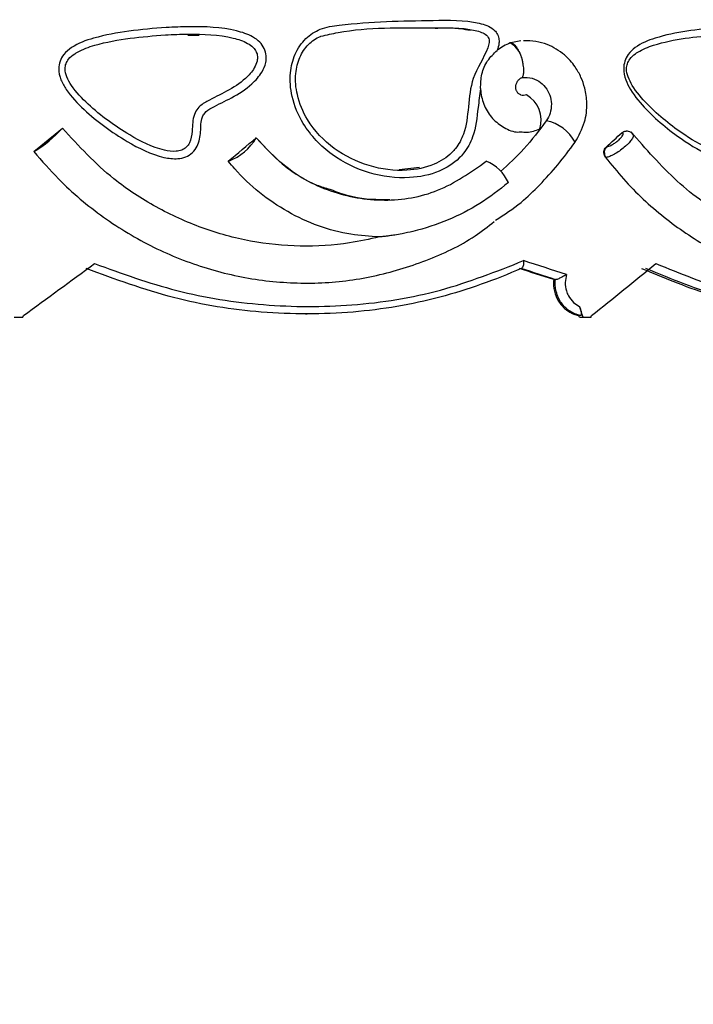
# Model space of a CAD drawing. Header units: millimetres. Extents: x 59 to 109, y 26 to 144.
# Tile 115 of 158: x 81.64 to 83.46, y 88.96 to 91.62. Entities that reach past the tile are written whole.
import ezdxf

# ---------------------------------------------------------------- set-up
doc = ezdxf.new("R2010")
doc.units = ezdxf.units.MM
doc.styles.add('SLDTEXTSTYLE0', font='TXT', dxfattribs={"width": 0.75})
doc.dimstyles.new('SLDDIMSTYLE0', dxfattribs={"dimtxt": 3.5, "dimasz": 3.302, "dimexe": 0, "dimexo": 0.0625, "dimgap": 0.875, "dimtad": 1, "dimdec": 0, "dimlfac": 20, "dimrnd": 1e-09, "dimzin": 12, "dimdsep": 46, "dimtxsty": 'SLDTEXTSTYLE0', "dimsah": 1, "dimcen": 0.09, "dimadec": 0, "dimazin": 3, "dimtfac": 1, "dimtdec": 0, "dimtofl": 0, "dimtmove": 0, "dimatfit": 3, "dimfxl": 0, "dimfrac": 2, "dimtolj": 1, "dimtzin": 12, "dimarcsym": 0})
doc.dimstyles.new('SLDDIMSTYLE1', dxfattribs={"dimtxt": 3.5, "dimasz": 3.302, "dimexe": 0, "dimexo": 0.0625, "dimgap": 0.875, "dimtad": 1, "dimdec": 0, "dimlfac": 20, "dimrnd": 1e-09, "dimzin": 12, "dimdsep": 46, "dimtxsty": 'SLDTEXTSTYLE0', "dimsah": 1, "dimcen": 0.09, "dimadec": 0, "dimazin": 3, "dimtfac": 1, "dimtdec": 0, "dimtmove": 0, "dimatfit": 0, "dimfxl": 0, "dimfrac": 2, "dimtolj": 1, "dimtzin": 12, "dimarcsym": 0})

# ---------------------------------------------------------------- blocks, each defined once
blk = doc.blocks.new('_D')
at = {"color": 7, "linetype": 'Continuous', "lineweight": 18}
for p, q in [((78.8835, 143.6649), (108.5588, 143.6649)), ((107.5588, 143.6649), (107.5588, 76.3608)), ((75.8335, 76.3608), (108.5588, 76.3608))]:
    blk.add_line(p, q, dxfattribs=at)
for points in [[(107.5588, 143.6649), (107.0508, 140.3629), (108.0668, 140.3629)], [(107.5588, 76.3608), (108.0668, 79.6628), (107.0508, 79.6628)]]:
    blk.add_solid(points, dxfattribs=at)
at = {"color": 7, "linetype": 'Continuous', "lineweight": 18, "insert": (103.047, 105.5185), "char_height": 3.5, "attachment_point": 1, "rotation": 90, "style": 'SLDTEXTSTYLE0'}
blk.add_mtext('1346', dxfattribs=at)
blk = doc.blocks.new('_D_1')
at = {"color": 7, "linetype": 'Continuous', "lineweight": 18}
for p, q in [((75.6057, 99.2579), (98.8756, 99.2579)), ((97.8756, 99.2579), (97.8756, 76.3608)), ((75.8335, 76.3608), (98.8756, 76.3608))]:
    blk.add_line(p, q, dxfattribs=at)
for points in [[(97.8756, 99.2579), (97.3676, 95.9559), (98.3836, 95.9559)], [(97.8756, 76.3608), (98.3836, 79.6628), (97.3676, 79.6628)]]:
    blk.add_solid(points, dxfattribs=at)
at = {"color": 7, "linetype": 'Continuous', "lineweight": 18, "insert": (93.3639, 85.2455), "char_height": 3.5, "attachment_point": 1, "rotation": 90, "style": 'SLDTEXTSTYLE0'}
blk.add_mtext('458', dxfattribs=at)

msp = doc.modelspace()

# ---------------------------------------------------------------- linework, layer by layer
at = {"color": 7, "linetype": 'Continuous', "lineweight": 25}
for p, q in [((82.09252, 91.58343), (82.12351, 91.58325)), ((82.96668, 91.56248), (82.96518, 91.56195)), ((82.99408, 91.56757), (82.96668, 91.56248)), ((82.72001, 91.22493), (82.66499, 91.21877)), ((83.08724, 90.92114), (83.08299, 90.92114)), ((83.08724, 90.92114), (83.08792, 90.9211)), ((82.41096, 90.82825), (82.41599, 90.82825)), ((81.62327, 90.81948), (81.64646, 90.81948)), ((83.15629, 90.82386), (83.15138, 90.82386)), ((83.15289, 90.81948), (83.16301, 90.81948)), ((83.16301, 90.81948), (83.18419, 90.81948))]:
    msp.add_line(p, q, dxfattribs=at)
for centre, radius, start, end in [((82.93416, 91.50524), 0.06464, 8.15903, 61.32714), ((82.97117, 91.35328), 0.07797, 341.98805, 60.76689), ((81.49976, 91.56095), 0.34219, 301.10935, 317.82103), ((82.1487, 91.38192), 0.1504, 291.39156, 329.33605), ((83.24157, 91.26546), 0.02164, 135.09687, 217.49789), ((81.67623, 91.26921), 0.00128, 270.70701, 285.2165), ((82.20244, 91.24726), 0.0055, 270.53949, 281.66307), ((82.85597, 91.13578), 0.11507, 24.83703, 67.15999), ((81.27766, 91.82084), 4.37867, 298.7805, 347.31289)]:
    msp.add_arc(centre, radius, start, end, dxfattribs=at)
at = {"color": 1, "linetype": 'Continuous', "lineweight": 25}
msp.add_arc((83.04164, 91.24164), 0.11155, 27.38936, 79.01726, dxfattribs=at)
at = {"color": 7, "linetype": 'Continuous', "lineweight": 25}
for centre, major_axis, ratio, start_param, end_param in [((81.28132, 91.29956), (4.57171, 3.73084), 0.046522, 4.7608704, 4.777799), ((81.28132, 91.29956), (4.50541, 3.6022), 0.2206844, 4.9766594, 4.986819), ((81.28132, 91.27349), (4.55859, 3.72568), 0.1039097, 4.8304028, 4.8472973), ((81.28132, 91.39848), (4.55744, 3.31867), 0.1206639, 4.7049397, 4.7472432), ((81.28132, 91.15691), (4.57405, -1.3461), 0.0693552, 1.1781601, 1.205717), ((81.28132, 91.39848), (4.48412, 3.09672), 0.2930092, 4.9419907, 4.9842942), ((81.28132, 91.13601), (4.53404, -1.34025), 0.0696109, 1.1828195, 1.2050363), ((81.2757, 91.13778), (4.55404, -1.34616), 0.0696109, 1.1821945, 1.2043431), ((81.28132, 92.91485), (-4.46287, 12.23544), 0.0822748, 4.510364, 4.5127639), ((81.28132, 93.39781), (4.45319, 15.06509), 0.0696109, 4.5610066, 4.5613013), ((81.28132, 92.91485), (-4.42385, 12.12847), 0.0822748, 4.5088313, 4.5091974), ((81.28132, 93.39781), (3.87763, 15.05529), 0.1612642, 4.581944, 4.5822387)]:
    msp.add_ellipse(centre, major_axis=major_axis, ratio=ratio, start_param=start_param, end_param=end_param, dxfattribs=at)
for points, knots in [([(82.03432, 91.60389), (82.05513, 91.60475), (82.11877, 91.60739), (82.19851, 91.60406), (82.26233, 91.58363), (82.2875, 91.56577), (82.30078, 91.54785), (82.30621, 91.52802), (82.30436, 91.50575), (82.29234, 91.47821), (82.26149, 91.44406), (82.21363, 91.413), (82.1685, 91.3929), (82.14011, 91.37616), (82.12753, 91.35325), (82.12893, 91.32164), (82.12278, 91.28742), (82.10655, 91.26394), (82.08756, 91.25218), (82.06062, 91.24681), (82.00442, 91.25448), (81.9165, 91.29906), (81.82815, 91.36292), (81.77039, 91.42329), (81.7482, 91.46202), (81.74184, 91.48904), (81.74595, 91.51295), (81.75762, 91.53335), (81.78717, 91.55833), (81.84823, 91.57996), (81.93476, 91.59587), (82.00068, 91.60118), (82.03432, 91.60389)], [0, 0, 0, 0, 0.0431557, 0.1319803, 0.1642993, 0.1810667, 0.1951834, 0.2093562, 0.2220226, 0.2400837, 0.2698025, 0.3156679, 0.3568958, 0.3736739, 0.3815954, 0.4091124, 0.4362757, 0.451176, 0.4662255, 0.4811896, 0.5072268, 0.5818171, 0.6810471, 0.7305631, 0.7510552, 0.7717549, 0.7856661, 0.7995846, 0.8188937, 0.8634738, 0.9303226, 1, 1, 1, 1]), ([(82.88516, 91.43827), (82.8828, 91.42133), (82.87673, 91.37776), (82.87113, 91.3156), (82.84654, 91.27128), (82.81672, 91.23833), (82.76904, 91.20854), (82.68429, 91.19182), (82.58234, 91.20479), (82.47958, 91.25426), (82.40691, 91.33041), (82.37269, 91.41131), (82.36707, 91.47743), (82.38044, 91.53268), (82.40912, 91.57492), (82.45228, 91.60334), (82.57107, 91.62034), (82.71422, 91.62224), (82.84814, 91.62479), (82.90203, 91.61013), (82.91884, 91.60108), (82.92992, 91.58833), (82.93496, 91.57502), (82.93558, 91.55881), (82.93207, 91.54825), (82.92997, 91.54192)], [0, 0, 0, 0, 0.0330519, 0.0850237, 0.1182279, 0.1295683, 0.1729847, 0.2282609, 0.3019739, 0.3764126, 0.4509843, 0.5022594, 0.5433787, 0.5765267, 0.6099046, 0.6401977, 0.6753671, 0.8459886, 0.9313246, 0.9456895, 0.9601575, 0.9693785, 0.9786293, 0.9871958, 1, 1, 1, 1]), ([(82.45305, 91.5803), (82.45255, 91.58009), (82.44024, 91.575), (82.4171, 91.55911), (82.39338, 91.52332), (82.38196, 91.47546), (82.38712, 91.416), (82.41851, 91.3417), (82.48601, 91.27079), (82.58206, 91.22439), (82.67714, 91.21217), (82.75499, 91.22742), (82.79789, 91.25421), (82.82393, 91.28318), (82.8457, 91.32343), (82.85226, 91.38979), (82.85998, 91.47318), (82.89652, 91.52387), (82.90868, 91.56054), (82.90849, 91.57055), (82.90588, 91.57767), (82.89926, 91.58527), (82.88707, 91.5916), (82.83785, 91.60494), (82.70772, 91.60083), (82.56672, 91.60638), (82.46855, 91.58386), (82.45305, 91.5803)], [0, 0, 0, 0, 0.0010842, 0.026664, 0.0542195, 0.0834307, 0.1207373, 0.1682396, 0.2382572, 0.3087961, 0.3786105, 0.4299943, 0.4689065, 0.4788457, 0.5079978, 0.5570196, 0.6073045, 0.6676986, 0.6773809, 0.6821415, 0.6868181, 0.6919968, 0.7024033, 0.7148293, 0.7978255, 0.9680743, 1, 1, 1, 1]), ([(82.76239, 91.60203), (82.77154, 91.60244), (82.79447, 91.60345), (82.82633, 91.60204), (82.8488, 91.59816), (82.85788, 91.59659)], [0, 0, 0, 0, 0.283651, 0.7106749, 1, 1, 1, 1]), ([(83.53231, 91.60389), (83.55065, 91.60475), (83.60673, 91.60739), (83.67627, 91.60406), (83.73152, 91.58363), (83.75326, 91.56577), (83.7647, 91.54785), (83.76938, 91.52802), (83.76779, 91.50575), (83.75743, 91.47821), (83.73081, 91.44406), (83.68935, 91.413), (83.65005, 91.3929), (83.62525, 91.37616), (83.61424, 91.35326), (83.61546, 91.32164), (83.61008, 91.28742), (83.59586, 91.26394), (83.5792, 91.25218), (83.55551, 91.24681), (83.50596, 91.25448), (83.42793, 91.29906), (83.34878, 91.36292), (83.29668, 91.42329), (83.27662, 91.46202), (83.27086, 91.48904), (83.27458, 91.51295), (83.28514, 91.53335), (83.31183, 91.55833), (83.3668, 91.57996), (83.44421, 91.59587), (83.50254, 91.60118), (83.53231, 91.60389)], [0, 0, 0, 0, 0.043156, 0.1319805, 0.1642995, 0.1810665, 0.1951832, 0.209356, 0.2220224, 0.2400835, 0.2698027, 0.3156677, 0.3568958, 0.3736735, 0.3815953, 0.4091122, 0.4362755, 0.4511756, 0.4662257, 0.4811893, 0.5072268, 0.5818169, 0.681047, 0.7305632, 0.7510551, 0.7717549, 0.7856661, 0.7995845, 0.8188935, 0.8634733, 0.9303227, 1, 1, 1, 1]), ([(82.03216, 91.58392), (82.00022, 91.58134), (81.93607, 91.57615), (81.85588, 91.56179), (81.806, 91.5445), (81.78286, 91.53053), (81.77115, 91.52083), (81.76252, 91.50623), (81.75963, 91.48918), (81.76492, 91.46842), (81.7845, 91.43463), (81.83917, 91.37767), (81.92313, 91.31682), (82.00565, 91.27445), (82.05573, 91.26712), (82.07633, 91.27098), (82.08945, 91.27894), (82.1013, 91.2964), (82.10571, 91.32773), (82.10546, 91.36078), (82.12129, 91.38947), (82.15283, 91.40975), (82.19908, 91.42985), (82.24382, 91.45897), (82.27097, 91.48866), (82.28068, 91.51034), (82.28209, 91.52585), (82.27848, 91.53903), (82.26902, 91.55155), (82.24852, 91.56583), (82.18973, 91.58428), (82.11401, 91.58732), (82.05253, 91.58477), (82.03216, 91.58392)], [0, 0, 0, 0, 0.07251719, 0.14570211, 0.18345189, 0.18990562, 0.20633877, 0.21686454, 0.22716125, 0.24420114, 0.2634489, 0.31421696, 0.41940703, 0.49635005, 0.52033129, 0.53225756, 0.54304346, 0.55396048, 0.57840463, 0.61235641, 0.62636858, 0.64998371, 0.69523802, 0.74189591, 0.76993038, 0.78495117, 0.79428504, 0.80422622, 0.81477107, 0.82900176, 0.86025402, 0.95369786, 1, 1, 1, 1]), ([(83.52343, 91.58392), (83.49516, 91.58134), (83.43836, 91.57615), (83.36657, 91.56179), (83.32154, 91.5445), (83.30047, 91.53053), (83.28973, 91.52083), (83.28171, 91.50623), (83.27902, 91.48918), (83.28392, 91.46842), (83.30178, 91.43463), (83.35122, 91.37767), (83.42652, 91.31682), (83.49986, 91.27445), (83.54424, 91.26712), (83.56256, 91.27098), (83.57426, 91.27894), (83.58478, 91.2964), (83.58862, 91.32773), (83.58845, 91.36078), (83.60214, 91.38947), (83.62955, 91.40975), (83.66989, 91.42985), (83.70868, 91.45897), (83.73215, 91.48866), (83.74055, 91.51034), (83.74178, 91.52585), (83.73864, 91.53903), (83.73044, 91.55155), (83.71268, 91.56583), (83.66168, 91.58428), (83.5956, 91.58732), (83.54139, 91.58477), (83.52343, 91.58392)], [0, 0, 0, 0, 0.0725175, 0.1457017, 0.1834516, 0.1899056, 0.2063387, 0.2168647, 0.2271613, 0.2442012, 0.263449, 0.3142169, 0.4194076, 0.49635, 0.5203313, 0.5322579, 0.5430433, 0.5539608, 0.578405, 0.6123567, 0.626369, 0.6499837, 0.6952385, 0.741896, 0.7699305, 0.7849514, 0.7942852, 0.8042264, 0.8147712, 0.8290016, 0.8602538, 0.9536976, 1, 1, 1, 1]), ([(82.96518, 91.56195), (82.95304, 91.55644), (82.94068, 91.55082), (82.93016, 91.54209), (82.92997, 91.54192)], [0, 0, 0, 0, 0.9815287, 1, 1, 1, 1]), ([(82.96668, 91.56248), (82.96795, 91.5623), (82.97137, 91.56181), (82.97789, 91.55656), (82.98558, 91.546), (82.9926, 91.53181), (82.99646, 91.52061), (82.99803, 91.51482), (82.99814, 91.51441)], [0, 0, 0, 0, 0.1250158, 0.3395987, 0.5542929, 0.7690633, 0.9838248, 1, 1, 1, 1]), ([(83.14065, 91.29283), (83.15063, 91.31067), (83.1689, 91.34334), (83.17446, 91.39578), (83.16896, 91.43683), (83.15748, 91.46975), (83.13997, 91.50103), (83.11046, 91.53394), (83.07279, 91.55631), (83.03431, 91.56742), (83.01252, 91.56784), (83.00116, 91.56805)], [0, 0, 0, 0, 0.16028104, 0.29357078, 0.40036186, 0.48067745, 0.56588807, 0.68044999, 0.82524509, 0.90900114, 1, 1, 1, 1]), ([(82.88516, 91.43827), (82.88559, 91.45158), (82.88646, 91.47818), (82.90205, 91.51508), (82.92074, 91.53305), (82.92997, 91.54192)], [0, 0, 0, 0, 0.3361569, 0.6721298, 1, 1, 1, 1]), ([(82.99696, 91.46831), (82.99722, 91.46842), (82.99933, 91.46925), (83.00149, 91.4756), (83.00269, 91.48714), (83.00132, 91.50062), (82.99932, 91.51001), (82.99825, 91.51402), (82.99814, 91.51441)], [0, 0, 0, 0, 0.036749, 0.293264, 0.5503326, 0.807875, 0.98128, 1, 1, 1, 1]), ([(82.99406, 91.42142), (82.99282, 91.42186), (82.98941, 91.42308), (82.98498, 91.42766), (82.98147, 91.43434), (82.98023, 91.44223), (82.98143, 91.45052), (82.98516, 91.45843), (82.99123, 91.46542), (82.9967, 91.46832), (82.99951, 91.46981)], [0, 0, 0, 0, 0.0727746, 0.2005194, 0.3275275, 0.4548848, 0.5840284, 0.7167605, 0.8547277, 1, 1, 1, 1]), ([(82.99701, 91.468), (82.99878, 91.46809), (83.00312, 91.46831), (83.00741, 91.46822), (83.00996, 91.46817)], [0, 0, 0, 0, 0.4063653, 1, 1, 1, 1]), ([(83.00942, 91.46794), (83.01007, 91.46801), (83.0196, 91.46898), (83.03688, 91.46282), (83.0574, 91.44797), (83.07111, 91.42727), (83.07761, 91.40274), (83.07611, 91.3781), (83.06934, 91.3608), (83.06402, 91.35284), (83.06289, 91.35114)], [0, 0, 0, 0, 0.0131094, 0.1927725, 0.3478731, 0.5099143, 0.6562866, 0.8164503, 0.9610465, 1, 1, 1, 1]), ([(82.88516, 91.43827), (82.88528, 91.43616), (82.88622, 91.42023), (82.89385, 91.3909), (82.91628, 91.35576), (82.94828, 91.33168), (82.97573, 91.31995), (82.9909, 91.32097), (82.99315, 91.32112)], [0, 0, 0, 0, 0.0352778, 0.26567, 0.4962108, 0.7274093, 0.9595832, 1, 1, 1, 1]), ([(83.00925, 91.42131), (83.00674, 91.42068), (83.00173, 91.4194), (82.99616, 91.41978), (82.99386, 91.42111), (82.99383, 91.42113)], [0, 0, 0, 0, 0.497306, 0.9947503, 1, 1, 1, 1]), ([(83.06289, 91.35114), (83.04346, 91.32517), (83.00623, 91.27543), (82.96104, 91.23363), (82.93945, 91.21365)], [0, 0, 0, 0, 0.5221235, 1, 1, 1, 1]), ([(82.61069, 91.03683), (82.58412, 91.03085), (82.51426, 91.01513), (82.39711, 91.00835), (82.26245, 91.02206), (82.13065, 91.05798), (82.00589, 91.11513), (81.87363, 91.20099), (81.7978, 91.28307), (81.75334, 91.33119)], [0, 0, 0, 0, 0.0873064, 0.2295597, 0.3717995, 0.5140481, 0.6562804, 0.7985097, 1, 1, 1, 1]), ([(82.9932, 91.32153), (82.99912, 91.32081), (83.01689, 91.31866), (83.03395, 91.32497), (83.04533, 91.32917)], [0, 0, 0, 0, 0.3333732, 1, 1, 1, 1]), ([(83.22624, 91.28074), (83.22719, 91.28087), (83.22984, 91.28123), (83.23583, 91.28353), (83.24393, 91.28793), (83.25234, 91.29368), (83.25913, 91.29931), (83.26481, 91.30488), (83.26911, 91.31013), (83.27142, 91.3149), (83.27109, 91.31809), (83.26868, 91.31848), (83.26748, 91.31868)], [0, 0, 0, 0, 0.0614151, 0.1705509, 0.2796956, 0.3888727, 0.4980414, 0.5663733, 0.6755348, 0.784655, 0.8937563, 1, 1, 1, 1]), ([(83.26748, 91.31868), (83.26917, 91.31989), (83.27255, 91.3223), (83.27679, 91.32352), (83.27887, 91.32316), (83.27895, 91.32314)], [0, 0, 0, 0, 0.4892634, 0.978346, 1, 1, 1, 1]), ([(83.29759, 91.31402), (83.29702, 91.31494), (83.29499, 91.31817), (83.28937, 91.32129), (83.28342, 91.32315), (83.2801, 91.32302), (83.27894, 91.32297)], [0, 0, 0, 0, 0.1432191, 0.503548, 0.8263996, 1, 1, 1, 1]), ([(83.61135, 91.07017), (83.59435, 91.07625), (83.52532, 91.10093), (83.41246, 91.18323), (83.33245, 91.27522), (83.29226, 91.32143)], [0, 0, 0, 0, 0.1398678, 0.56797326, 1, 1, 1, 1]), ([(82.27807, 91.30522), (82.30049, 91.28066), (82.35714, 91.21865), (82.47693, 91.15356), (82.62454, 91.12841), (82.77553, 91.15345), (82.85834, 91.21195), (82.90063, 91.24182)], [0, 0, 0, 0, 0.1392082, 0.3516369, 0.5645731, 0.7776512, 1, 1, 1, 1]), ([(82.47824, 91.16494), (82.46631, 91.16848), (82.42189, 91.18167), (82.35168, 91.22711), (82.30359, 91.27781), (82.27941, 91.3033)], [0, 0, 0, 0, 0.1542414, 0.5747086, 1, 1, 1, 1]), ([(82.9257, 91.08217), (82.94931, 91.09741), (82.99231, 91.12516), (83.04618, 91.17845), (83.09572, 91.23202), (83.12545, 91.27232), (83.14069, 91.29296)], [0, 0, 0, 0, 0.2791577, 0.5084121, 0.7481876, 1, 1, 1, 1]), ([(83.22319, 91.25225), (83.22202, 91.2541), (83.21968, 91.25781), (83.21853, 91.26461), (83.21937, 91.27134), (83.22189, 91.27695), (83.22444, 91.2796), (83.22551, 91.28071)], [0, 0, 0, 0, 0.2118766, 0.423678, 0.6355051, 0.8474195, 1, 1, 1, 1]), ([(83.22551, 91.28071), (83.22562, 91.28071), (83.22586, 91.28072), (83.22611, 91.28073), (83.22624, 91.28074)], [0, 0, 0, 0, 0.4875718, 1, 1, 1, 1]), ([(81.67624, 91.26793), (81.69807, 91.24274), (81.75486, 91.17719), (81.86235, 91.08729), (81.99814, 91.00554), (82.14358, 90.94796), (82.29427, 90.91538), (82.44618, 90.90813), (82.5959, 90.9263), (82.73846, 90.97034), (82.84893, 91.02122), (82.90503, 91.06513), (82.92202, 91.07843)], [0, 0, 0, 0, 0.0702847, 0.1828903, 0.2944743, 0.4053741, 0.5151065, 0.6244519, 0.7338043, 0.8431432, 0.9524876, 1, 1, 1, 1]), ([(82.61069, 91.03683), (82.58516, 91.03858), (82.49991, 91.04439), (82.35862, 91.09653), (82.25342, 91.18037), (82.20818, 91.23491), (82.20249, 91.24177)], [0, 0, 0, 0, 0.1661105, 0.5546351, 0.9440256, 1, 1, 1, 1]), ([(83.2244, 91.25229), (83.22418, 91.25228), (83.22377, 91.25225), (83.22338, 91.25225), (83.22319, 91.25225)], [0, 0, 0, 0, 0.5150362, 1, 1, 1, 1]), ([(83.22319, 91.25225), (83.23923, 91.23246), (83.28754, 91.17287), (83.37957, 91.08726), (83.50059, 91.00558), (83.6286, 90.94785), (83.75929, 90.91578), (83.88522, 90.90698), (83.96393, 90.92172), (84.00108, 90.92868)], [0, 0, 0, 0, 0.0790469, 0.23812, 0.3957496, 0.5524122, 0.7074267, 0.8618942, 1, 1, 1, 1]), ([(82.96039, 91.18411), (82.93519, 91.16426), (82.88477, 91.12457), (82.79744, 91.08045), (82.72535, 91.05666), (82.67598, 91.04597), (82.65496, 91.04226), (82.64041, 91.04009), (82.62947, 91.03866), (82.62143, 91.03775), (82.61573, 91.03719), (82.61264, 91.03693), (82.61121, 91.03684), (82.6108, 91.03684), (82.61069, 91.03683)], [0, 0, 0, 0, 0.2511972, 0.502412, 0.7602502, 0.8351177, 0.886181, 0.9212687, 0.9456385, 0.9691766, 0.9826845, 0.9912015, 0.9974351, 1, 1, 1, 1]), ([(82.63946, 91.13707), (82.6058, 91.13731), (82.55071, 91.13771), (82.49854, 91.15731), (82.47824, 91.16494)], [0, 0, 0, 0, 0.6109234, 1, 1, 1, 1]), ([(81.84034, 90.96454), (81.91398, 90.93797), (82.06317, 90.88415), (82.29931, 90.84722), (82.5403, 90.84663), (82.77947, 90.88468), (82.9277, 90.94339), (83.00157, 90.97265)], [0, 0, 0, 0, 0.1915977, 0.3881523, 0.5886138, 0.7949886, 1, 1, 1, 1]), ([(83.00157, 90.97265), (83.00158, 90.97257), (83.00165, 90.97101), (83.00169, 90.96711), (83.00115, 90.96138), (82.99979, 90.95614), (82.99786, 90.95246), (82.99628, 90.95179), (82.99549, 90.95145)], [0, 0, 0, 0, 0.0080227, 0.1500211, 0.3745253, 0.5868671, 0.7933337, 1, 1, 1, 1]), ([(83.35964, 90.96454), (83.42539, 90.93797), (83.55859, 90.88415), (83.76417, 90.84722), (83.96949, 90.84663), (84.16858, 90.88468), (84.28815, 90.94339), (84.34774, 90.97265)], [0, 0, 0, 0, 0.19159792, 0.38815193, 0.58861352, 0.79498859, 1, 1, 1, 1]), ([(82.99549, 90.95145), (82.99545, 90.95143), (82.92436, 90.92069), (82.77676, 90.86667), (82.53894, 90.82652), (82.29545, 90.82691), (82.05043, 90.86532), (81.89597, 90.92245), (81.81767, 90.9514)], [0, 0, 0, 0, 0.0001025, 0.1981734, 0.3975318, 0.6027712, 0.7986545, 1, 1, 1, 1]), ([(83.11773, 90.93495), (83.11767, 90.93492), (83.11417, 90.93301), (83.10795, 90.92946), (83.09988, 90.92523), (83.09438, 90.92271), (83.09032, 90.92124), (83.08872, 90.92115), (83.08792, 90.9211)], [0, 0, 0, 0, 0.00521927, 0.33468458, 0.56166326, 0.71300881, 0.85631494, 1, 1, 1, 1]), ([(83.11773, 90.93495), (83.1161, 90.9278), (83.11277, 90.91309), (83.11596, 90.89304), (83.12365, 90.87454), (83.13529, 90.85887), (83.14733, 90.85177), (83.153, 90.84843)], [0, 0, 0, 0, 0.2111087, 0.4345097, 0.5700513, 0.797732, 1, 1, 1, 1]), ([(83.32075, 90.9514), (83.3852, 90.92485), (83.52102, 90.86889), (83.69939, 90.83005), (83.80706, 90.8329), (83.84433, 90.83389)], [0, 0, 0, 0, 0.3712807, 0.7823757, 1, 1, 1, 1]), ([(84.33587, 90.95145), (84.33584, 90.95143), (84.27858, 90.92064), (84.15913, 90.8667), (83.96126, 90.82652), (83.75387, 90.82692), (83.54061, 90.86532), (83.40267, 90.92245), (83.33275, 90.9514)], [0, 0, 0, 0, 0.0001023, 0.1981731, 0.3975317, 0.6027713, 0.7986543, 1, 1, 1, 1]), ([(83.08299, 90.92114), (83.0828, 90.91821), (83.08199, 90.90533), (83.08578, 90.88229), (83.09929, 90.85564), (83.12021, 90.83524), (83.13907, 90.82647), (83.14976, 90.8242), (83.15138, 90.82386)], [0, 0, 0, 0, 0.065521, 0.287845, 0.510112, 0.7334911, 0.9595269, 1, 1, 1, 1]), ([(83.15629, 90.82386), (83.15076, 90.82527), (83.13614, 90.82902), (83.11488, 90.84319), (83.09901, 90.86366), (83.08906, 90.88756), (83.08623, 90.90624), (83.08707, 90.91865), (83.08724, 90.92114)], [0, 0, 0, 0, 0.1365885, 0.3617082, 0.5873494, 0.7220158, 0.944221, 1, 1, 1, 1]), ([(83.153, 90.84843), (83.15402, 90.84528), (83.15599, 90.83925), (83.15761, 90.83167), (83.15799, 90.82636), (83.15735, 90.82408), (83.15652, 90.8239), (83.15629, 90.82386)], [0, 0, 0, 0, 0.2666294, 0.5117987, 0.7156182, 0.9205597, 1, 1, 1, 1])]:
    msp.add_open_spline(points, degree=3, knots=knots, dxfattribs=at)
at = {"color": 1, "linetype": 'Continuous', "lineweight": 25}
msp.add_open_spline([(83.2979, 91.31333), (83.29833, 91.31215), (83.29932, 91.30946), (83.29537, 91.30168), (83.2884, 91.29292), (83.279, 91.28352), (83.26776, 91.27405), (83.2538, 91.26437), (83.24036, 91.25697), (83.2304, 91.25312), (83.22599, 91.25251), (83.2244, 91.25229)], degree=3, knots=[0, 0, 0, 0, 0.0971385, 0.2227015, 0.3482869, 0.4269245, 0.5525244, 0.6781391, 0.8037463, 0.9293297, 1, 1, 1, 1], dxfattribs=at)

# ---------------------------------------------------------------- dimensions: what is measured, and where the dimension line sits
at = {"color": 7, "linetype": 'Continuous', "lineweight": 18}
for base, p1, dimstyle, picture, middle in [((107.55876, 76.36081), (77.88354, 143.66488), 'SLDDIMSTYLE0', '_D', (107.55876, 110.69074)), ((97.87561, 76.36081), (74.60571, 99.25793), 'SLDDIMSTYLE1', '_D_1', (97.87561, 89.12468))]:
    dim = msp.add_linear_dim(base=base, p1=p1, p2=(74.83348, 76.36081), angle=90, dimstyle=dimstyle, dxfattribs=at)
    dim.commit()
    dim.dimension.update_dxf_attribs({"geometry": picture, "text_midpoint": middle, "dimtype": 160})

doc.saveas('drawing.dxf')
